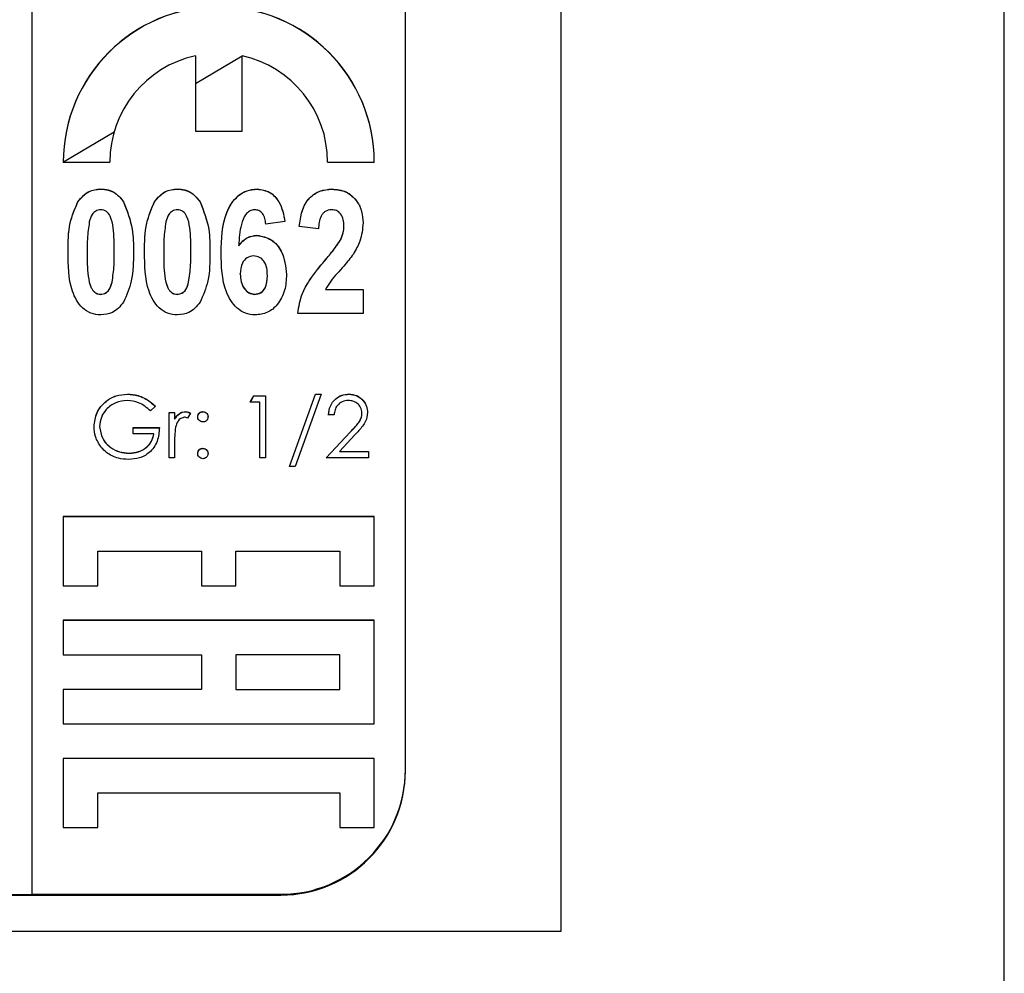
# Model space of a CAD drawing. Header units: millimetres. Extents: x 220 to 2218, y -9 to 1835.
# Tile 12 of 25: x 2032 to 2048, y 937 to 953. Entities that reach past the tile are written whole.
import ezdxf

# ---------------------------------------------------------------- set-up
doc = ezdxf.new("R2010")
doc.units = ezdxf.units.MM

msp = doc.modelspace()

# ---------------------------------------------------------------- linework, layer by layer
at = {"color": 7, "linetype": 'Continuous', "lineweight": 25}
for p, q in [((2047.787, 916.106), (2047.787, 1018.967)), ((2040.659, 998.967), (2040.659, 937.967)), ((2032.159, 938.564), (2032.159, 998.543)), ((2038.159, 940.564), (2038.159, 996.543)), ((2034.784, 952.042), (2034.784, 950.833)), ((2035.534, 952.039), (2034.784, 951.593)), ((2035.534, 950.833), (2035.534, 952.042)), ((2034.784, 950.833), (2035.534, 950.833)), ((2032.659, 950.333), (2033.409, 950.333)), ((2036.909, 950.333), (2037.659, 950.333)), ((2033.261, 949.899), (2033.261, 949.902)), ((2034.492, 949.899), (2034.492, 949.902)), ((2035.774, 949.899), (2035.774, 949.902)), ((2036.978, 949.899), (2036.978, 949.902)), ((2032.895, 949.696), (2032.895, 949.698)), ((2033.629, 949.693), (2033.629, 949.696)), ((2034.125, 949.696), (2034.125, 949.698)), ((2034.86, 949.693), (2034.86, 949.696)), ((2036.223, 949.38), (2035.915, 949.338)), ((2036.761, 949.261), (2036.454, 949.298)), ((2037.172, 949.303), (2037.172, 949.306)), ((2035.772, 949.156), (2035.772, 949.158)), ((2037.11, 949.072), (2037.11, 949.075)), ((2035.481, 948.988), (2035.481, 948.991)), ((2033.043, 948.886), (2033.043, 948.888)), ((2033.479, 948.886), (2033.479, 948.888)), ((2034.274, 948.886), (2034.274, 948.888)), ((2034.71, 948.886), (2034.71, 948.888)), ((2036.864, 948.749), (2036.864, 948.752)), ((2035.505, 948.535), (2035.505, 948.537)), ((2035.941, 948.506), (2035.941, 948.509)), ((2033.444, 948.403), (2033.444, 948.406)), ((2034.675, 948.403), (2034.675, 948.406)), ((2036.875, 948.287), (2037.479, 948.287)), ((2036.875, 948.284), (2036.875, 948.287)), ((2036.875, 948.284), (2037.479, 948.284)), ((2037.479, 948.287), (2037.479, 947.902)), ((2033.261, 948.207), (2033.261, 948.21)), ((2034.492, 948.207), (2034.492, 948.21)), ((2035.737, 948.207), (2035.737, 948.21)), ((2037.479, 947.902), (2036.428, 947.902)), ((2033.691, 946.602), (2033.691, 946.604)), ((2035.666, 946.476), (2035.725, 946.579)), ((2035.668, 946.476), (2035.725, 946.576)), ((2035.725, 946.579), (2035.91, 946.579)), ((2035.725, 946.576), (2035.725, 946.579)), ((2035.725, 946.576), (2035.91, 946.576)), ((2035.91, 946.579), (2035.91, 945.579)), ((2036.295, 945.438), (2036.713, 946.604)), ((2036.296, 945.438), (2036.713, 946.602)), ((2036.807, 946.604), (2036.389, 945.438)), ((2036.713, 946.604), (2036.807, 946.604)), ((2036.713, 946.602), (2036.713, 946.604)), ((2036.713, 946.602), (2036.806, 946.602)), ((2037.249, 946.602), (2037.249, 946.604)), ((2034.141, 946.408), (2034.064, 946.335)), ((2035.82, 946.476), (2035.666, 946.476)), ((2035.82, 945.579), (2035.82, 946.476)), ((2034.359, 946.31), (2034.448, 946.31)), ((2034.359, 945.579), (2034.359, 946.31)), ((2034.359, 946.307), (2034.448, 946.307)), ((2034.448, 946.31), (2034.448, 946.202)), ((2034.627, 946.32), (2034.627, 946.322)), ((2034.705, 946.297), (2034.656, 946.22)), ((2034.904, 946.32), (2034.904, 946.322)), ((2037.013, 946.271), (2036.923, 946.271)), ((2037.461, 946.297), (2037.461, 946.299)), ((2033.243, 946.081), (2033.243, 946.083)), ((2033.782, 946.066), (2034.205, 946.066)), ((2033.782, 945.964), (2033.782, 946.066)), ((2033.782, 946.063), (2034.205, 946.063)), ((2034.448, 946.199), (2034.448, 946.202)), ((2034.115, 945.964), (2033.782, 945.964)), ((2034.115, 945.961), (2034.115, 945.964)), ((2036.884, 945.579), (2037.272, 945.993)), ((2036.887, 945.579), (2037.272, 945.99)), ((2037.349, 945.949), (2037.098, 945.682)), ((2037.272, 945.99), (2037.272, 945.993)), ((2034.448, 945.825), (2034.448, 945.579)), ((2033.717, 945.653), (2033.717, 945.656)), ((2034.904, 945.73), (2034.904, 945.733)), ((2037.098, 945.682), (2037.564, 945.682)), ((2037.098, 945.679), (2037.098, 945.682)), ((2037.098, 945.679), (2037.564, 945.679)), ((2037.564, 945.682), (2037.564, 945.579)), ((2034.448, 945.579), (2034.359, 945.579)), ((2035.91, 945.579), (2035.82, 945.579)), ((2036.389, 945.438), (2036.295, 945.438)), ((2037.564, 945.579), (2036.884, 945.579)), ((2032.659, 944.635), (2032.659, 943.524)), ((2037.659, 944.635), (2032.659, 944.635)), ((2037.659, 944.632), (2032.659, 944.632)), ((2037.659, 943.524), (2037.659, 944.635)), ((2033.214, 943.524), (2033.214, 944.08)), ((2033.214, 944.08), (2034.881, 944.08)), ((2034.881, 944.08), (2034.881, 943.524)), ((2035.436, 943.524), (2035.436, 944.08)), ((2035.436, 944.08), (2037.103, 944.08)), ((2037.103, 944.08), (2037.103, 943.524)), ((2032.659, 943.524), (2033.214, 943.524)), ((2034.881, 943.524), (2035.436, 943.524)), ((2037.103, 943.524), (2037.659, 943.524)), ((2037.659, 942.969), (2032.659, 942.969)), ((2032.659, 942.969), (2032.659, 942.414)), ((2037.659, 942.966), (2032.659, 942.966)), ((2037.659, 941.303), (2037.659, 942.969)), ((2032.659, 942.414), (2034.881, 942.414)), ((2034.881, 942.414), (2034.881, 941.858)), ((2035.436, 942.414), (2035.436, 941.858)), ((2037.103, 942.414), (2035.436, 942.414)), ((2037.103, 941.858), (2037.103, 942.414)), ((2034.881, 941.858), (2032.659, 941.858)), ((2032.659, 941.858), (2032.659, 941.303)), ((2034.881, 941.856), (2032.659, 941.856)), ((2034.881, 941.856), (2034.881, 941.858)), ((2035.436, 941.858), (2037.103, 941.858)), ((2035.436, 941.856), (2035.436, 941.858)), ((2035.436, 941.856), (2037.103, 941.856)), ((2037.103, 941.856), (2037.103, 941.858)), ((2032.659, 941.303), (2037.659, 941.303)), ((2037.659, 940.748), (2032.659, 940.748)), ((2032.659, 940.748), (2032.659, 939.637)), ((2037.659, 940.745), (2032.659, 940.745)), ((2037.659, 939.637), (2037.659, 940.748)), ((2038.159, 940.55), (2038.159, 940.564)), ((2033.214, 939.637), (2033.214, 940.192)), ((2033.214, 940.192), (2037.103, 940.192)), ((2037.103, 940.192), (2037.103, 939.637)), ((2032.659, 939.637), (2033.214, 939.637)), ((2037.103, 939.637), (2037.659, 939.637)), ((2020.159, 938.551), (2036.159, 938.551)), ((2031.759, 938.562), (2032.159, 938.562)), ((2032.159, 938.564), (2036.159, 938.564)), ((2032.159, 938.562), (2032.159, 938.564)), ((2036.159, 938.551), (2036.159, 938.564)), ((2040.659, 937.967), (2015.659, 937.967))]:
    msp.add_line(p, q, dxfattribs=at)
at = {"color": 8, "linetype": 'Continuous', "lineweight": 25}
msp.add_line((2033.477, 950.816), (2032.663, 950.333), dxfattribs=at)
at = {"color": 7, "linetype": 'Continuous', "lineweight": 25}
for centre, radius, start, end in [((2035.159, 950.332), 2.5, 0.0167, 179.9833), ((2035.159, 950.329), 2.5, 0.0167, 179.9833), ((2035.158, 950.333), 1.75, 102.3608, 179.9925), ((2035.159, 950.333), 1.75, 0.0075, 77.6392), ((2036.159, 940.564), 2, 269.9896, 359.9896), ((2036.159, 940.551), 2, 269.9896, 359.9896)]:
    msp.add_arc(centre, radius, start, end, dxfattribs=at)
for points, knots in [([(2032.895, 949.698), (2032.949, 949.764), (2033.046, 949.88), (2033.195, 949.895), (2033.261, 949.902)], [0, 0, 0, 0, 0.558803, 1, 1, 1, 1]), ([(2032.895, 949.696), (2032.949, 949.761), (2033.046, 949.877), (2033.195, 949.892), (2033.261, 949.899)], [0, 0, 0, 0, 0.558803, 1, 1, 1, 1]), ([(2033.261, 949.902), (2033.302, 949.899), (2033.385, 949.893), (2033.523, 949.831), (2033.589, 949.747), (2033.629, 949.696)], [0, 0, 0, 0, 0.2805809, 0.5608959, 1, 1, 1, 1]), ([(2033.261, 949.899), (2033.302, 949.896), (2033.385, 949.89), (2033.523, 949.829), (2033.589, 949.745), (2033.629, 949.693)], [0, 0, 0, 0, 0.280581, 0.560896, 1, 1, 1, 1]), ([(2034.125, 949.698), (2034.18, 949.764), (2034.277, 949.88), (2034.426, 949.895), (2034.492, 949.902)], [0, 0, 0, 0, 0.558803, 1, 1, 1, 1]), ([(2034.125, 949.696), (2034.18, 949.761), (2034.277, 949.877), (2034.426, 949.892), (2034.492, 949.899)], [0, 0, 0, 0, 0.558803, 1, 1, 1, 1]), ([(2034.492, 949.902), (2034.533, 949.899), (2034.615, 949.893), (2034.753, 949.831), (2034.819, 949.747), (2034.86, 949.696)], [0, 0, 0, 0, 0.280581, 0.560896, 1, 1, 1, 1]), ([(2034.492, 949.899), (2034.533, 949.896), (2034.615, 949.89), (2034.753, 949.829), (2034.819, 949.745), (2034.86, 949.693)], [0, 0, 0, 0, 0.280581, 0.560896, 1, 1, 1, 1]), ([(2035.197, 948.875), (2035.202, 949.097), (2035.209, 949.43), (2035.418, 949.769), (2035.61, 949.886), (2035.72, 949.896), (2035.774, 949.902)], [0, 0, 0, 0, 0.500588, 0.749619, 0.874794, 1, 1, 1, 1]), ([(2035.197, 948.872), (2035.202, 949.095), (2035.209, 949.428), (2035.418, 949.766), (2035.61, 949.884), (2035.72, 949.894), (2035.774, 949.899)], [0, 0, 0, 0, 0.500588, 0.749619, 0.874794, 1, 1, 1, 1]), ([(2035.774, 949.902), (2035.846, 949.891), (2035.989, 949.871), (2036.167, 949.669), (2036.202, 949.489), (2036.223, 949.38)], [0, 0, 0, 0, 0.279169, 0.559101, 1, 1, 1, 1]), ([(2035.774, 949.899), (2035.846, 949.889), (2035.989, 949.868), (2036.167, 949.666), (2036.202, 949.487), (2036.223, 949.377)], [0, 0, 0, 0, 0.279169, 0.559101, 1, 1, 1, 1]), ([(2036.454, 949.298), (2036.464, 949.381), (2036.484, 949.547), (2036.595, 949.76), (2036.781, 949.883), (2036.913, 949.895), (2036.978, 949.902)], [0, 0, 0, 0, 0.2811052, 0.5601824, 0.7799674, 1, 1, 1, 1]), ([(2036.454, 949.296), (2036.464, 949.379), (2036.484, 949.544), (2036.595, 949.757), (2036.781, 949.88), (2036.913, 949.893), (2036.978, 949.899)], [0, 0, 0, 0, 0.281105, 0.560182, 0.779967, 1, 1, 1, 1]), ([(2036.978, 949.902), (2037.057, 949.894), (2037.214, 949.879), (2037.38, 949.723), (2037.467, 949.541), (2037.475, 949.419), (2037.479, 949.358)], [0, 0, 0, 0, 0.2796861, 0.5585982, 0.7791114, 1, 1, 1, 1]), ([(2036.978, 949.899), (2037.057, 949.891), (2037.214, 949.876), (2037.38, 949.721), (2037.467, 949.538), (2037.475, 949.416), (2037.479, 949.355)], [0, 0, 0, 0, 0.279686, 0.558598, 0.779111, 1, 1, 1, 1]), ([(2032.736, 948.892), (2032.736, 949.049), (2032.738, 949.329), (2032.847, 949.586), (2032.895, 949.698)], [0, 0, 0, 0, 0.561126, 1, 1, 1, 1]), ([(2032.736, 948.89), (2032.736, 949.047), (2032.738, 949.326), (2032.847, 949.583), (2032.895, 949.696)], [0, 0, 0, 0, 0.561126, 1, 1, 1, 1]), ([(2033.261, 949.568), (2033.234, 949.564), (2033.179, 949.556), (2033.107, 949.482), (2033.089, 949.414), (2033.078, 949.372)], [0, 0, 0, 0, 0.279177, 0.558619, 1, 1, 1, 1]), ([(2033.479, 948.888), (2033.479, 949.018), (2033.478, 949.212), (2033.436, 949.437), (2033.369, 949.534), (2033.31, 949.564), (2033.277, 949.567), (2033.261, 949.568)], [0, 0, 0, 0, 0.501059, 0.75088, 0.874945, 0.937481, 1, 1, 1, 1]), ([(2033.629, 949.696), (2033.685, 949.551), (2033.786, 949.29), (2033.787, 949.011), (2033.787, 948.888)], [0, 0, 0, 0, 0.558267, 1, 1, 1, 1]), ([(2033.629, 949.693), (2033.685, 949.548), (2033.786, 949.287), (2033.787, 949.009), (2033.787, 948.886)], [0, 0, 0, 0, 0.558267, 1, 1, 1, 1]), ([(2033.966, 948.892), (2033.967, 949.049), (2033.969, 949.329), (2034.078, 949.586), (2034.125, 949.698)], [0, 0, 0, 0, 0.561126, 1, 1, 1, 1]), ([(2033.966, 948.89), (2033.967, 949.047), (2033.969, 949.326), (2034.078, 949.583), (2034.125, 949.696)], [0, 0, 0, 0, 0.561126, 1, 1, 1, 1]), ([(2034.492, 949.568), (2034.465, 949.564), (2034.41, 949.556), (2034.338, 949.482), (2034.32, 949.414), (2034.309, 949.372)], [0, 0, 0, 0, 0.279177, 0.558619, 1, 1, 1, 1]), ([(2034.71, 948.888), (2034.71, 949.018), (2034.709, 949.212), (2034.666, 949.437), (2034.6, 949.534), (2034.541, 949.564), (2034.508, 949.567), (2034.492, 949.568)], [0, 0, 0, 0, 0.5010591, 0.7508804, 0.8749448, 0.9374812, 1, 1, 1, 1]), ([(2034.86, 949.696), (2034.916, 949.551), (2035.017, 949.29), (2035.017, 949.011), (2035.018, 948.888)], [0, 0, 0, 0, 0.558267, 1, 1, 1, 1]), ([(2034.86, 949.693), (2034.916, 949.548), (2035.017, 949.287), (2035.017, 949.009), (2035.018, 948.886)], [0, 0, 0, 0, 0.558267, 1, 1, 1, 1]), ([(2035.736, 949.568), (2035.707, 949.564), (2035.65, 949.554), (2035.566, 949.469), (2035.497, 949.278), (2035.487, 949.106), (2035.481, 948.991)], [0, 0, 0, 0, 0.124187, 0.249061, 0.498254, 1, 1, 1, 1]), ([(2035.915, 949.338), (2035.911, 949.368), (2035.903, 949.428), (2035.869, 949.507), (2035.808, 949.56), (2035.76, 949.566), (2035.736, 949.568)], [0, 0, 0, 0, 0.281004, 0.560864, 0.780418, 1, 1, 1, 1]), ([(2036.972, 949.568), (2036.936, 949.563), (2036.884, 949.556), (2036.83, 949.509), (2036.774, 949.42), (2036.767, 949.332), (2036.761, 949.261)], [0, 0, 0, 0, 0.2486964, 0.3743685, 0.4999247, 1, 1, 1, 1]), ([(2037.172, 949.306), (2037.17, 949.341), (2037.167, 949.41), (2037.127, 949.502), (2037.054, 949.561), (2036.999, 949.566), (2036.972, 949.568)], [0, 0, 0, 0, 0.280885, 0.560496, 0.779917, 1, 1, 1, 1]), ([(2033.078, 949.372), (2033.066, 949.282), (2033.043, 949.122), (2033.043, 948.96), (2033.043, 948.888)], [0, 0, 0, 0, 0.559712, 1, 1, 1, 1]), ([(2034.309, 949.372), (2034.296, 949.282), (2034.274, 949.122), (2034.274, 948.96), (2034.274, 948.888)], [0, 0, 0, 0, 0.559712, 1, 1, 1, 1]), ([(2037.11, 949.075), (2037.129, 949.116), (2037.164, 949.19), (2037.169, 949.27), (2037.172, 949.306)], [0, 0, 0, 0, 0.559914, 1, 1, 1, 1]), ([(2037.11, 949.072), (2037.129, 949.113), (2037.164, 949.187), (2037.169, 949.268), (2037.172, 949.303)], [0, 0, 0, 0, 0.559914, 1, 1, 1, 1]), ([(2037.479, 949.358), (2037.47, 949.258), (2037.452, 949.079), (2037.362, 948.924), (2037.323, 948.856)], [0, 0, 0, 0, 0.559099, 1, 1, 1, 1]), ([(2035.481, 948.991), (2035.524, 949.043), (2035.602, 949.135), (2035.72, 949.151), (2035.772, 949.158)], [0, 0, 0, 0, 0.560019, 1, 1, 1, 1]), ([(2035.481, 948.988), (2035.524, 949.04), (2035.602, 949.133), (2035.72, 949.149), (2035.772, 949.156)], [0, 0, 0, 0, 0.560019, 1, 1, 1, 1]), ([(2035.772, 949.158), (2035.853, 949.142), (2036.017, 949.11), (2036.212, 948.868), (2036.235, 948.657), (2036.248, 948.529)], [0, 0, 0, 0, 0.278667, 0.559714, 1, 1, 1, 1]), ([(2035.772, 949.156), (2035.853, 949.14), (2036.017, 949.108), (2036.212, 948.865), (2036.235, 948.654), (2036.248, 948.526)], [0, 0, 0, 0, 0.278667, 0.559714, 1, 1, 1, 1]), ([(2036.864, 948.752), (2036.913, 948.81), (2037.001, 948.913), (2037.077, 949.026), (2037.11, 949.075)], [0, 0, 0, 0, 0.560211, 1, 1, 1, 1]), ([(2036.864, 948.749), (2036.913, 948.807), (2037.001, 948.911), (2037.077, 949.023), (2037.11, 949.072)], [0, 0, 0, 0, 0.560211, 1, 1, 1, 1]), ([(2033.261, 947.877), (2033.208, 947.882), (2033.101, 947.892), (2032.919, 948.014), (2032.739, 948.356), (2032.737, 948.677), (2032.736, 948.892)], [0, 0, 0, 0, 0.12513, 0.250188, 0.498801, 1, 1, 1, 1]), ([(2033.043, 948.888), (2033.043, 948.759), (2033.042, 948.565), (2033.086, 948.356), (2033.133, 948.271), (2033.169, 948.237), (2033.212, 948.214), (2033.245, 948.211), (2033.261, 948.21)], [0, 0, 0, 0, 0.50053, 0.75007, 0.812672, 0.875017, 0.937485, 1, 1, 1, 1]), ([(2033.043, 948.886), (2033.043, 948.756), (2033.042, 948.562), (2033.086, 948.353), (2033.133, 948.268), (2033.169, 948.234), (2033.212, 948.211), (2033.245, 948.208), (2033.261, 948.207)], [0, 0, 0, 0, 0.50053, 0.75007, 0.812672, 0.875017, 0.937485, 1, 1, 1, 1]), ([(2033.444, 948.406), (2033.457, 948.496), (2033.48, 948.656), (2033.479, 948.817), (2033.479, 948.888)], [0, 0, 0, 0, 0.559708, 1, 1, 1, 1]), ([(2033.444, 948.403), (2033.457, 948.493), (2033.48, 948.653), (2033.479, 948.814), (2033.479, 948.886)], [0, 0, 0, 0, 0.559708, 1, 1, 1, 1]), ([(2033.787, 948.888), (2033.786, 948.731), (2033.785, 948.45), (2033.676, 948.193), (2033.628, 948.08)], [0, 0, 0, 0, 0.561137, 1, 1, 1, 1]), ([(2034.492, 947.877), (2034.439, 947.882), (2034.332, 947.892), (2034.15, 948.014), (2033.97, 948.356), (2033.968, 948.677), (2033.966, 948.892)], [0, 0, 0, 0, 0.12513, 0.250188, 0.498801, 1, 1, 1, 1]), ([(2034.274, 948.888), (2034.274, 948.759), (2034.273, 948.565), (2034.317, 948.356), (2034.364, 948.271), (2034.4, 948.237), (2034.443, 948.214), (2034.476, 948.211), (2034.492, 948.21)], [0, 0, 0, 0, 0.5005297, 0.7500702, 0.8126725, 0.8750171, 0.9374846, 1, 1, 1, 1]), ([(2034.274, 948.886), (2034.274, 948.756), (2034.273, 948.562), (2034.317, 948.353), (2034.364, 948.268), (2034.4, 948.234), (2034.443, 948.211), (2034.476, 948.208), (2034.492, 948.207)], [0, 0, 0, 0, 0.50053, 0.75007, 0.812672, 0.875017, 0.937485, 1, 1, 1, 1]), ([(2034.675, 948.406), (2034.688, 948.496), (2034.71, 948.656), (2034.71, 948.817), (2034.71, 948.888)], [0, 0, 0, 0, 0.559708, 1, 1, 1, 1]), ([(2034.675, 948.403), (2034.688, 948.493), (2034.71, 948.653), (2034.71, 948.814), (2034.71, 948.886)], [0, 0, 0, 0, 0.559708, 1, 1, 1, 1]), ([(2035.018, 948.888), (2035.017, 948.731), (2035.016, 948.45), (2034.907, 948.193), (2034.859, 948.08)], [0, 0, 0, 0, 0.561137, 1, 1, 1, 1]), ([(2035.743, 947.877), (2035.69, 947.882), (2035.584, 947.892), (2035.403, 948.012), (2035.207, 948.34), (2035.201, 948.661), (2035.197, 948.875)], [0, 0, 0, 0, 0.125109, 0.250273, 0.499351, 1, 1, 1, 1]), ([(2035.721, 948.825), (2035.684, 948.819), (2035.608, 948.806), (2035.515, 948.695), (2035.509, 948.597), (2035.505, 948.537)], [0, 0, 0, 0, 0.279132, 0.559241, 1, 1, 1, 1]), ([(2035.941, 948.509), (2035.939, 948.549), (2035.937, 948.63), (2035.897, 948.738), (2035.817, 948.812), (2035.753, 948.821), (2035.721, 948.825)], [0, 0, 0, 0, 0.281199, 0.560681, 0.780502, 1, 1, 1, 1]), ([(2037.323, 948.856), (2037.273, 948.791), (2037.191, 948.682), (2037.064, 948.543), (2036.955, 948.426), (2036.902, 948.333), (2036.875, 948.287)], [0, 0, 0, 0, 0.339945, 0.56012, 0.780287, 1, 1, 1, 1]), ([(2036.428, 947.902), (2036.446, 948.012), (2036.476, 948.192), (2036.601, 948.414), (2036.727, 948.587), (2036.818, 948.697), (2036.864, 948.752)], [0, 0, 0, 0, 0.3393498, 0.5593729, 0.7796691, 1, 1, 1, 1]), ([(2036.428, 947.9), (2036.446, 948.009), (2036.476, 948.189), (2036.601, 948.412), (2036.727, 948.585), (2036.818, 948.695), (2036.864, 948.749)], [0, 0, 0, 0, 0.33935, 0.559373, 0.779669, 1, 1, 1, 1]), ([(2035.505, 948.537), (2035.507, 948.496), (2035.511, 948.412), (2035.56, 948.305), (2035.639, 948.226), (2035.704, 948.215), (2035.737, 948.21)], [0, 0, 0, 0, 0.280998, 0.560646, 0.780915, 1, 1, 1, 1]), ([(2035.505, 948.535), (2035.507, 948.493), (2035.511, 948.409), (2035.56, 948.302), (2035.639, 948.224), (2035.704, 948.213), (2035.737, 948.207)], [0, 0, 0, 0, 0.280998, 0.560646, 0.780915, 1, 1, 1, 1]), ([(2035.737, 948.21), (2035.771, 948.215), (2035.839, 948.226), (2035.934, 948.336), (2035.938, 948.44), (2035.941, 948.509)], [0, 0, 0, 0, 0.249702, 0.499814, 1, 1, 1, 1]), ([(2035.737, 948.207), (2035.771, 948.212), (2035.839, 948.223), (2035.934, 948.333), (2035.938, 948.437), (2035.941, 948.506)], [0, 0, 0, 0, 0.249702, 0.499814, 1, 1, 1, 1]), ([(2036.248, 948.529), (2036.244, 948.442), (2036.234, 948.269), (2036.122, 948.05), (2035.948, 947.9), (2035.811, 947.884), (2035.743, 947.877)], [0, 0, 0, 0, 0.280898, 0.560626, 0.780338, 1, 1, 1, 1]), ([(2033.261, 948.21), (2033.289, 948.214), (2033.343, 948.222), (2033.415, 948.296), (2033.433, 948.364), (2033.444, 948.406)], [0, 0, 0, 0, 0.279177, 0.558619, 1, 1, 1, 1]), ([(2033.261, 948.207), (2033.289, 948.211), (2033.343, 948.22), (2033.415, 948.293), (2033.433, 948.362), (2033.444, 948.403)], [0, 0, 0, 0, 0.279177, 0.558619, 1, 1, 1, 1]), ([(2034.492, 948.21), (2034.519, 948.214), (2034.574, 948.222), (2034.646, 948.296), (2034.664, 948.364), (2034.675, 948.406)], [0, 0, 0, 0, 0.279177, 0.558619, 1, 1, 1, 1]), ([(2034.492, 948.207), (2034.519, 948.211), (2034.574, 948.22), (2034.646, 948.293), (2034.664, 948.362), (2034.675, 948.403)], [0, 0, 0, 0, 0.279177, 0.558619, 1, 1, 1, 1]), ([(2033.628, 948.08), (2033.574, 948.015), (2033.476, 947.898), (2033.327, 947.883), (2033.261, 947.877)], [0, 0, 0, 0, 0.558803, 1, 1, 1, 1]), ([(2034.859, 948.08), (2034.804, 948.015), (2034.707, 947.898), (2034.558, 947.883), (2034.492, 947.877)], [0, 0, 0, 0, 0.5588026, 1, 1, 1, 1]), ([(2033.154, 946.079), (2033.163, 946.158), (2033.183, 946.314), (2033.327, 946.49), (2033.506, 946.589), (2033.63, 946.599), (2033.691, 946.604)], [0, 0, 0, 0, 0.279585, 0.559075, 0.779415, 1, 1, 1, 1]), ([(2033.154, 946.077), (2033.163, 946.155), (2033.183, 946.312), (2033.327, 946.487), (2033.506, 946.587), (2033.63, 946.597), (2033.691, 946.602)], [0, 0, 0, 0, 0.2795847, 0.5590752, 0.7794152, 1, 1, 1, 1]), ([(2033.691, 946.604), (2033.749, 946.6), (2033.843, 946.593), (2033.965, 946.543), (2034.059, 946.483), (2034.114, 946.433), (2034.141, 946.408)], [0, 0, 0, 0, 0.339527, 0.559586, 0.779731, 1, 1, 1, 1]), ([(2033.691, 946.602), (2033.749, 946.597), (2033.843, 946.591), (2033.965, 946.54), (2034.059, 946.481), (2034.114, 946.431), (2034.141, 946.405)], [0, 0, 0, 0, 0.339527, 0.559586, 0.779731, 1, 1, 1, 1]), ([(2036.923, 946.271), (2036.929, 946.32), (2036.94, 946.417), (2037.026, 946.528), (2037.134, 946.595), (2037.211, 946.601), (2037.249, 946.604)], [0, 0, 0, 0, 0.280029, 0.559515, 0.779668, 1, 1, 1, 1]), ([(2036.923, 946.268), (2036.929, 946.317), (2036.94, 946.414), (2037.026, 946.525), (2037.134, 946.592), (2037.211, 946.598), (2037.249, 946.602)], [0, 0, 0, 0, 0.280029, 0.559515, 0.779668, 1, 1, 1, 1]), ([(2037.249, 946.604), (2037.293, 946.6), (2037.382, 946.592), (2037.482, 946.511), (2037.541, 946.412), (2037.548, 946.342), (2037.551, 946.307)], [0, 0, 0, 0, 0.279891, 0.559188, 0.779573, 1, 1, 1, 1]), ([(2037.249, 946.602), (2037.293, 946.597), (2037.382, 946.589), (2037.482, 946.508), (2037.541, 946.409), (2037.548, 946.339), (2037.551, 946.305)], [0, 0, 0, 0, 0.279891, 0.559188, 0.779573, 1, 1, 1, 1]), ([(2033.688, 946.502), (2033.625, 946.494), (2033.499, 946.479), (2033.351, 946.372), (2033.26, 946.233), (2033.249, 946.133), (2033.243, 946.083)], [0, 0, 0, 0, 0.279854, 0.559567, 0.779843, 1, 1, 1, 1]), ([(2034.064, 946.335), (2034.002, 946.386), (2033.892, 946.477), (2033.751, 946.494), (2033.688, 946.502)], [0, 0, 0, 0, 0.55981, 1, 1, 1, 1]), ([(2037.244, 946.502), (2037.21, 946.498), (2037.142, 946.491), (2037.065, 946.429), (2037.023, 946.351), (2037.016, 946.298), (2037.013, 946.271)], [0, 0, 0, 0, 0.279693, 0.55878, 0.779138, 1, 1, 1, 1]), ([(2037.461, 946.299), (2037.457, 946.33), (2037.449, 946.392), (2037.388, 946.457), (2037.317, 946.496), (2037.269, 946.5), (2037.244, 946.502)], [0, 0, 0, 0, 0.2791258, 0.5589784, 0.77935, 1, 1, 1, 1]), ([(2034.448, 946.202), (2034.473, 946.237), (2034.508, 946.285), (2034.577, 946.318), (2034.61, 946.321), (2034.627, 946.322)], [0, 0, 0, 0, 0.558841, 0.779474, 1, 1, 1, 1]), ([(2034.448, 946.199), (2034.473, 946.234), (2034.508, 946.282), (2034.577, 946.315), (2034.61, 946.318), (2034.627, 946.32)], [0, 0, 0, 0, 0.558841, 0.779474, 1, 1, 1, 1]), ([(2034.61, 946.233), (2034.589, 946.228), (2034.546, 946.219), (2034.492, 946.16), (2034.475, 946.107), (2034.464, 946.075)], [0, 0, 0, 0, 0.278435, 0.558783, 1, 1, 1, 1]), ([(2034.656, 946.22), (2034.647, 946.224), (2034.633, 946.23), (2034.617, 946.232), (2034.61, 946.233)], [0, 0, 0, 0, 0.560396, 1, 1, 1, 1]), ([(2034.627, 946.322), (2034.642, 946.321), (2034.67, 946.317), (2034.694, 946.303), (2034.705, 946.297)], [0, 0, 0, 0, 0.559243, 1, 1, 1, 1]), ([(2034.627, 946.32), (2034.642, 946.318), (2034.67, 946.315), (2034.694, 946.301), (2034.705, 946.295)], [0, 0, 0, 0, 0.559243, 1, 1, 1, 1]), ([(2034.82, 946.239), (2034.822, 946.251), (2034.825, 946.276), (2034.847, 946.303), (2034.875, 946.32), (2034.894, 946.322), (2034.904, 946.322)], [0, 0, 0, 0, 0.279539, 0.559327, 0.779689, 1, 1, 1, 1]), ([(2034.82, 946.236), (2034.822, 946.249), (2034.825, 946.273), (2034.847, 946.3), (2034.875, 946.317), (2034.894, 946.319), (2034.904, 946.32)], [0, 0, 0, 0, 0.279539, 0.559327, 0.779689, 1, 1, 1, 1]), ([(2034.904, 946.156), (2034.891, 946.157), (2034.867, 946.16), (2034.84, 946.183), (2034.823, 946.21), (2034.821, 946.229), (2034.82, 946.239)], [0, 0, 0, 0, 0.279647, 0.559299, 0.779615, 1, 1, 1, 1]), ([(2034.904, 946.322), (2034.916, 946.321), (2034.941, 946.318), (2034.968, 946.295), (2034.985, 946.268), (2034.986, 946.249), (2034.987, 946.239)], [0, 0, 0, 0, 0.279602, 0.559212, 0.779475, 1, 1, 1, 1]), ([(2034.904, 946.32), (2034.916, 946.318), (2034.941, 946.316), (2034.968, 946.293), (2034.985, 946.265), (2034.986, 946.246), (2034.987, 946.236)], [0, 0, 0, 0, 0.279602, 0.559212, 0.779475, 1, 1, 1, 1]), ([(2034.987, 946.239), (2034.986, 946.227), (2034.983, 946.202), (2034.96, 946.175), (2034.933, 946.158), (2034.913, 946.157), (2034.904, 946.156)], [0, 0, 0, 0, 0.279517, 0.559326, 0.779544, 1, 1, 1, 1]), ([(2037.272, 945.993), (2037.301, 946.023), (2037.348, 946.073), (2037.41, 946.147), (2037.453, 946.218), (2037.459, 946.272), (2037.461, 946.299)], [0, 0, 0, 0, 0.340542, 0.56085, 0.780599, 1, 1, 1, 1]), ([(2037.272, 945.99), (2037.301, 946.021), (2037.348, 946.071), (2037.41, 946.144), (2037.453, 946.215), (2037.459, 946.269), (2037.461, 946.297)], [0, 0, 0, 0, 0.340542, 0.56085, 0.780599, 1, 1, 1, 1]), ([(2037.551, 946.307), (2037.545, 946.259), (2037.535, 946.18), (2037.471, 946.088), (2037.412, 946.017), (2037.37, 945.971), (2037.349, 945.949)], [0, 0, 0, 0, 0.338375, 0.558753, 0.77936, 1, 1, 1, 1]), ([(2033.276, 945.743), (2033.237, 945.8), (2033.166, 945.902), (2033.157, 946.025), (2033.154, 946.079)], [0, 0, 0, 0, 0.559317, 1, 1, 1, 1]), ([(2033.243, 946.083), (2033.254, 946.017), (2033.274, 945.885), (2033.407, 945.745), (2033.561, 945.668), (2033.665, 945.66), (2033.717, 945.656)], [0, 0, 0, 0, 0.279051, 0.558582, 0.779235, 1, 1, 1, 1]), ([(2033.243, 946.081), (2033.254, 946.015), (2033.274, 945.882), (2033.407, 945.743), (2033.561, 945.666), (2033.665, 945.657), (2033.717, 945.653)], [0, 0, 0, 0, 0.2790509, 0.5585815, 0.779235, 1, 1, 1, 1]), ([(2034.205, 946.066), (2034.199, 945.991), (2034.186, 945.84), (2034.06, 945.662), (2033.887, 945.566), (2033.769, 945.558), (2033.709, 945.553)], [0, 0, 0, 0, 0.280351, 0.559367, 0.779371, 1, 1, 1, 1]), ([(2034.464, 946.075), (2034.459, 946.029), (2034.448, 945.945), (2034.448, 945.862), (2034.448, 945.825)], [0, 0, 0, 0, 0.559637, 1, 1, 1, 1]), ([(2033.717, 945.656), (2033.769, 945.66), (2033.872, 945.668), (2033.998, 945.742), (2034.086, 945.845), (2034.106, 945.924), (2034.115, 945.964)], [0, 0, 0, 0, 0.280258, 0.55994, 0.779939, 1, 1, 1, 1]), ([(2033.717, 945.653), (2033.769, 945.657), (2033.872, 945.665), (2033.998, 945.74), (2034.086, 945.842), (2034.106, 945.921), (2034.115, 945.961)], [0, 0, 0, 0, 0.280258, 0.55994, 0.779939, 1, 1, 1, 1]), ([(2033.709, 945.553), (2033.654, 945.557), (2033.562, 945.562), (2033.442, 945.607), (2033.35, 945.664), (2033.301, 945.716), (2033.276, 945.743)], [0, 0, 0, 0, 0.339789, 0.559872, 0.779908, 1, 1, 1, 1]), ([(2034.82, 945.65), (2034.822, 945.662), (2034.825, 945.686), (2034.847, 945.714), (2034.875, 945.73), (2034.894, 945.732), (2034.904, 945.733)], [0, 0, 0, 0, 0.2795762, 0.5592837, 0.7795524, 1, 1, 1, 1]), ([(2034.82, 945.647), (2034.822, 945.659), (2034.825, 945.684), (2034.847, 945.711), (2034.875, 945.728), (2034.894, 945.729), (2034.904, 945.73)], [0, 0, 0, 0, 0.279576, 0.559284, 0.779552, 1, 1, 1, 1]), ([(2034.904, 945.566), (2034.891, 945.568), (2034.867, 945.571), (2034.84, 945.594), (2034.823, 945.621), (2034.821, 945.64), (2034.82, 945.65)], [0, 0, 0, 0, 0.279628, 0.559268, 0.779583, 1, 1, 1, 1]), ([(2034.904, 945.733), (2034.916, 945.732), (2034.941, 945.729), (2034.968, 945.706), (2034.985, 945.679), (2034.986, 945.659), (2034.987, 945.65)], [0, 0, 0, 0, 0.279602, 0.559212, 0.779475, 1, 1, 1, 1]), ([(2034.904, 945.73), (2034.916, 945.729), (2034.941, 945.726), (2034.968, 945.703), (2034.985, 945.676), (2034.986, 945.657), (2034.987, 945.647)], [0, 0, 0, 0, 0.279602, 0.559212, 0.779475, 1, 1, 1, 1]), ([(2034.987, 945.65), (2034.985, 945.637), (2034.983, 945.613), (2034.96, 945.586), (2034.933, 945.569), (2034.913, 945.567), (2034.904, 945.566)], [0, 0, 0, 0, 0.279515, 0.559486, 0.779684, 1, 1, 1, 1])]:
    msp.add_open_spline(points, degree=3, knots=knots, dxfattribs=at)

doc.saveas('drawing.dxf')
